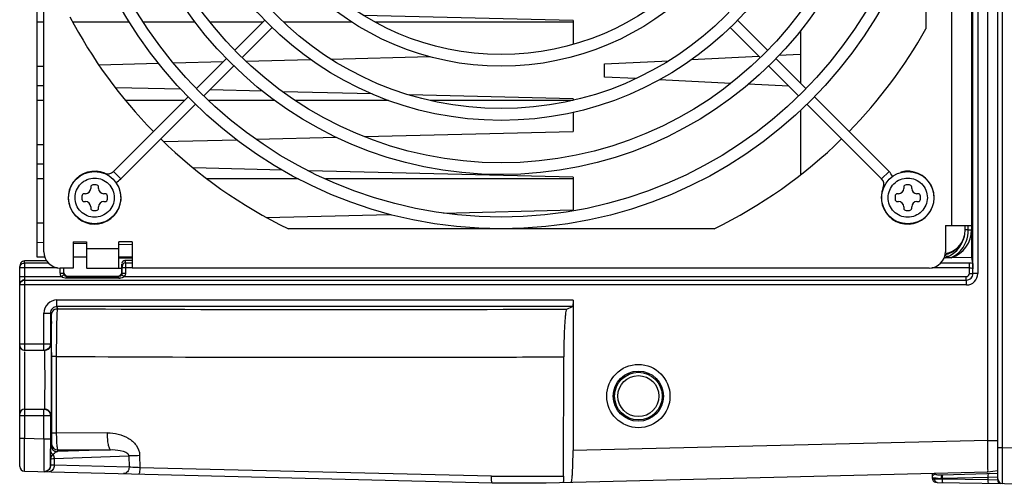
# Model space of a CAD drawing. Header units: inches. Extents: x 0 to 117, y 0 to 83.
# Tile 27 of 69: x 47.55 to 53.48, y 63.71 to 66.51. Entities that reach past the tile are written whole.
import ezdxf

# ---------------------------------------------------------------- set-up
doc = ezdxf.new("R2010")
doc.units = ezdxf.units.IN
doc.header["$LTSCALE"] = 6.431102
doc.header["$MEASUREMENT"] = 0
doc.layers.get('0').update_dxf_attribs({"linetype": 'CONTINUOUS'})

msp = doc.modelspace()

# ---------------------------------------------------------------- linework, layer by layer
at = {"color": 7, "linetype": 'CONTINUOUS'}
for p, q in [((53.4414, 63.7307), (53.4414, 73.2087)), ((53.4685, 73.012), (53.4685, 63.9273)), ((53.3823, 63.9697), (53.3823, 72.9696)), ((53.3218, 70.7269), (53.3218, 64.9762)), ((53.2914, 64.9766), (53.2922, 70.7265)), ((47.6934, 65.1078), (47.6934, 70.659)), ((53.2839, 70.6316), (53.2839, 65.0718)), ((53.1658, 65.2653), (53.1658, 70.5016)), ((47.654, 65.0742), (47.654, 70.3145)), ((53.0083, 67.2489), (53.0083, 66.4502)), ((50.8823, 66.5015), (49.6182, 66.5323)), ((47.6934, 66.4916), (47.654, 66.4916)), ((48.21, 66.4916), (47.8683, 66.4916)), ((48.6051, 66.4916), (48.2936, 66.4916)), ((49.0129, 66.4916), (48.6951, 66.4916)), ((48.8437, 66.3224), (49.025, 66.5037)), ((48.8882, 66.2779), (49.0687, 66.4583)), ((49.5505, 66.4916), (49.1373, 66.4916)), ((50.8823, 66.4916), (49.6887, 66.4916)), ((50.8823, 66.5015), (50.8823, 66.3572)), ((52.0103, 66.2779), (51.8298, 66.4583)), ((52.0548, 66.3224), (51.8736, 66.5037)), ((52.2524, 66.4396), (52.2524, 66.1248)), ((49.4231, 66.2691), (50.0188, 66.2836)), ((51.5967, 66.2654), (52.0025, 66.2857)), ((52.1232, 66.2917), (52.2524, 66.2982)), ((47.654, 66.2259), (47.6934, 66.2269)), ((48.024, 66.2349), (48.3846, 66.2437)), ((48.4742, 66.2459), (48.7745, 66.2532)), ((48.6126, 66.0913), (48.7936, 66.2723)), ((48.6572, 66.0468), (48.8381, 66.2278)), ((48.911, 66.2566), (49.3009, 66.2661)), ((51.0713, 66.2391), (51.4593, 66.2585)), ((51.0713, 66.1604), (51.0713, 66.2391)), ((52.2414, 66.0468), (52.0604, 66.2278)), ((52.2859, 66.0913), (52.105, 66.2723)), ((51.2594, 66.151), (51.0713, 66.1604)), ((47.6934, 66.1068), (47.654, 66.1078)), ((51.8327, 66.1223), (51.4023, 66.1439)), ((52.1834, 66.1048), (51.9379, 66.1171)), ((48.1121, 65.5908), (48.5621, 66.0408)), ((48.5196, 66.0867), (48.1245, 66.0963)), ((49.0123, 66.0747), (48.6928, 66.0825)), ((49.6723, 66.0586), (49.1337, 66.0717)), ((50.8823, 66.0291), (49.8942, 66.0532)), ((52.7864, 65.5908), (52.3364, 66.0408)), ((47.6934, 66.0191), (47.654, 66.0191)), ((48.1567, 65.5463), (48.6073, 65.997)), ((48.5404, 66.0191), (48.1854, 66.0191)), ((49.0854, 66.0191), (48.6867, 66.0191)), ((49.7699, 66.0191), (49.2074, 66.0191)), ((50.8823, 66.0191), (50.0223, 66.0191)), ((50.8823, 66.0291), (50.8823, 66.0207)), ((52.7419, 65.5463), (52.2912, 65.997)), ((50.8823, 65.9477), (50.8823, 65.8322)), ((52.2524, 65.9594), (52.2524, 65.5707)), ((49.6246, 65.8015), (50.8823, 65.8322)), ((47.654, 65.7535), (47.6934, 65.7544)), ((48.4138, 65.772), (48.856, 65.7828)), ((48.9722, 65.7856), (49.4565, 65.7974)), ((47.6934, 65.6344), (47.654, 65.6354)), ((48.0606, 65.5806), (48.0598, 65.5788)), ((48.1121, 65.5908), (48.1567, 65.5463)), ((49.1324, 65.5993), (48.5947, 65.6124)), ((50.8823, 65.5566), (49.2872, 65.5955)), ((52.7419, 65.5463), (52.7864, 65.5908)), ((52.858, 65.5875), (52.8585, 65.5855)), ((47.6934, 65.5467), (47.654, 65.5467)), ((48.0091, 65.5102), (47.9894, 65.5102)), ((49.2271, 65.5467), (48.678, 65.5467)), ((50.8823, 65.5467), (49.3901, 65.5467)), ((50.8823, 65.5566), (50.8823, 65.3598)), ((52.9091, 65.5102), (52.8894, 65.5102)), ((47.9442, 65.4571), (47.9363, 65.4571)), ((47.9757, 65.4964), (47.9757, 65.4886)), ((48.0229, 65.4886), (48.0229, 65.4964)), ((48.0623, 65.4571), (48.0544, 65.4571)), ((48.1533, 65.4747), (48.1513, 65.4742)), ((52.7521, 65.4947), (52.754, 65.4939)), ((52.8442, 65.4571), (52.8363, 65.4571)), ((52.8757, 65.4964), (52.8757, 65.4886)), ((52.9229, 65.4886), (52.9229, 65.4964)), ((52.9623, 65.4571), (52.9544, 65.4571)), ((47.9225, 65.4433), (47.9225, 65.4236)), ((47.9363, 65.4098), (47.9442, 65.4098)), ((48.0544, 65.4098), (48.0623, 65.4098)), ((48.076, 65.4236), (48.076, 65.4433)), ((52.8225, 65.4433), (52.8225, 65.4236)), ((52.8363, 65.4098), (52.8442, 65.4098)), ((52.9544, 65.4098), (52.9623, 65.4098)), ((52.976, 65.4236), (52.976, 65.4433)), ((47.9757, 65.3783), (47.9757, 65.3704)), ((47.9894, 65.3567), (48.0091, 65.3567)), ((48.0229, 65.3704), (48.0229, 65.3783)), ((49.034, 65.3147), (49.7793, 65.3329)), ((50.1007, 65.3407), (50.8823, 65.3598)), ((52.8757, 65.3783), (52.8757, 65.3704)), ((52.8894, 65.3567), (52.9091, 65.3567)), ((52.9229, 65.3704), (52.9229, 65.3783)), ((47.654, 65.281), (47.6934, 65.282)), ((51.7318, 65.2456), (49.1667, 65.2456)), ((53.1264, 65.2653), (53.2839, 65.2653)), ((53.1264, 65.2653), (53.1264, 65.1078)), ((53.2445, 65.239), (53.2445, 65.2653)), ((53.2448, 65.239), (53.2445, 65.239)), ((53.2642, 65.2398), (53.2448, 65.239)), ((53.2642, 65.2398), (53.2642, 65.2653)), ((53.2642, 65.2398), (53.2839, 65.2398)), ((47.6947, 65.1619), (47.654, 65.1629)), ((47.949, 65.1557), (47.8703, 65.1576)), ((47.8705, 65.1669), (47.8705, 65.0094)), ((47.8705, 65.1669), (47.9493, 65.1669)), ((47.9493, 65.1669), (47.9493, 65.0096)), ((48.1461, 65.0094), (48.1461, 65.1669)), ((48.2249, 65.1669), (48.1461, 65.1669)), ((48.2244, 65.149), (48.1467, 65.1509)), ((48.2249, 65.1669), (48.2249, 65.0094)), ((53.2402, 65.1999), (53.2381, 65.1925)), ((47.9493, 65.1275), (48.1461, 65.1275)), ((47.5769, 65.0481), (47.5768, 65.0521)), ((47.5772, 65.04), (47.5769, 65.0481)), ((47.5772, 65.04), (47.5772, 64.5136)), ((47.5772, 65.04), (47.7207, 65.04)), ((47.6995, 65.0743), (47.654, 65.0743)), ((47.9493, 65.0743), (47.8705, 65.0743)), ((48.2249, 65.0743), (48.1461, 65.0743)), ((48.2249, 65.0685), (48.1461, 65.0685)), ((48.1623, 65.0344), (48.1651, 65.0205)), ((48.1623, 64.981), (48.1623, 65.0344)), ((48.2249, 65.0544), (48.1819, 65.0542)), ((48.1819, 65.0542), (48.1848, 65.04)), ((48.1848, 65.04), (48.2249, 65.04)), ((48.1848, 65.04), (48.185, 65.0107)), ((53.0991, 65.04), (53.2718, 65.04)), ((53.2839, 65.0718), (53.1618, 65.0714)), ((53.2718, 64.977), (53.2718, 65.04)), ((53.2839, 65.0718), (53.2904, 65.0395)), ((47.5477, 64.9091), (47.5477, 65.0185)), ((47.776, 65.0107), (47.5477, 65.0107)), ((47.8705, 65.0094), (47.7918, 65.0094)), ((47.7923, 64.978), (47.7923, 65.0094)), ((47.7923, 64.978), (47.812, 64.978)), ((47.812, 65.0107), (47.812, 64.978)), ((47.9493, 65.0094), (48.1623, 65.0094)), ((48.1651, 65.0205), (48.1653, 65.0107)), ((48.1653, 64.978), (48.1653, 65.0107)), ((48.185, 65.0107), (48.1653, 65.0107)), ((48.1653, 64.978), (48.185, 64.978)), ((48.185, 65.0107), (48.185, 64.978)), ((48.2249, 65.0101), (48.185, 65.0107)), ((53.028, 65.0094), (48.2249, 65.0094)), ((53.2718, 65.0107), (53.0438, 65.0107)), ((53.2718, 64.977), (53.2914, 64.977)), ((47.5477, 64.9573), (47.7981, 64.9575)), ((47.5772, 64.9369), (53.2525, 64.9369)), ((47.8148, 64.9678), (47.7981, 64.9575)), ((47.8315, 64.9479), (47.8315, 64.9582)), ((47.8315, 64.9582), (48.1458, 64.9582)), ((48.1458, 64.9479), (47.8315, 64.9479)), ((47.8344, 64.9611), (48.1426, 64.9613)), ((48.1458, 64.9479), (48.1458, 64.9582)), ((48.1794, 64.9576), (53.2526, 64.9576)), ((53.2529, 64.9073), (53.2521, 64.9576)), ((47.5477, 63.8141), (47.5477, 64.9073)), ((53.2529, 64.9073), (47.5477, 64.9073)), ((47.7716, 64.8167), (50.8823, 64.8167)), ((47.7724, 64.7771), (47.7724, 64.8167)), ((50.8823, 64.8165), (50.8823, 63.9086)), ((47.6937, 64.7378), (47.7331, 64.7378)), ((47.6937, 64.513), (47.6937, 64.7375)), ((47.7331, 64.7378), (47.7331, 64.5523)), ((47.7767, 64.7642), (47.7724, 64.7771)), ((50.88, 64.7771), (47.7724, 64.7771)), ((50.8445, 64.762), (50.88, 64.7771)), ((47.5477, 64.5523), (47.7331, 64.5523)), ((47.6937, 64.513), (47.5772, 64.513)), ((47.5772, 64.5036), (47.5772, 63.9815)), ((47.7396, 64.5011), (47.7396, 64.4754)), ((47.7396, 64.4754), (47.7397, 64.0129)), ((47.7704, 64.0139), (47.7703, 64.4764)), ((50.8253, 63.7541), (50.8265, 64.4742)), ((47.5772, 64.1586), (47.6937, 64.1586)), ((47.6937, 63.9786), (47.6937, 64.1586)), ((47.7331, 64.1193), (47.5477, 64.1193)), ((47.7331, 64.1193), (47.7331, 63.9786)), ((47.5772, 63.9815), (47.5477, 63.9815)), ((47.577, 63.9206), (47.5772, 63.9815)), ((47.6937, 63.9786), (47.5772, 63.9815)), ((47.7331, 63.9786), (47.6937, 63.9786)), ((48.0769, 64.0156), (47.7704, 64.0139)), ((53.3823, 63.9698), (50.8823, 63.9087)), ((53.3823, 63.9697), (53.4414, 63.9697)), ((47.5769, 63.883), (47.577, 63.9206)), ((47.7337, 63.845), (47.7332, 63.9198)), ((47.7346, 63.8887), (47.7348, 63.9043)), ((47.7348, 63.9043), (47.7348, 63.909)), ((47.7392, 63.9522), (47.7358, 63.942)), ((48.0948, 63.9146), (47.7752, 63.9026)), ((47.7752, 63.9026), (47.7786, 63.9129)), ((47.7786, 63.9129), (48.0948, 63.9146)), ((53.4414, 63.9273), (53.4685, 63.9273)), ((53.4685, 63.9273), (53.4684, 63.9047)), ((53.4684, 63.9047), (53.4684, 63.8823)), ((53.4685, 63.9273), (53.7564, 63.9223)), ((47.5767, 63.8352), (47.5769, 63.883)), ((47.7344, 63.859), (47.7346, 63.8887)), ((47.7344, 63.8213), (47.7344, 63.859)), ((47.7557, 63.8613), (48.2055, 63.8782)), ((47.7557, 63.8613), (47.7557, 63.8204)), ((48.2055, 63.8782), (48.2069, 63.8094)), ((48.2706, 63.8807), (48.2722, 63.8061)), ((53.4684, 63.8604), (53.4683, 63.8001)), ((53.4684, 63.8823), (53.4684, 63.8604)), ((47.5765, 63.7846), (47.5767, 63.8352)), ((47.7557, 63.8204), (47.7346, 63.8211)), ((48.2069, 63.8094), (47.7557, 63.8204)), ((50.3901, 63.7541), (48.2722, 63.8061)), ((53.3828, 63.7808), (53.4414, 63.7881)), ((53.4683, 63.8001), (53.4683, 63.7522)), ((47.5765, 63.7846), (50.3944, 63.7157)), ((47.6943, 63.7823), (47.6944, 63.782)), ((50.3901, 63.7541), (50.8253, 63.7541)), ((50.7207, 63.7157), (53.3828, 63.7808)), ((53.0477, 63.7402), (53.0477, 63.7726)), ((53.064, 63.7373), (53.0603, 63.7374)), ((53.0827, 63.7371), (53.064, 63.7373)), ((53.0801, 63.7617), (53.0752, 63.7623)), ((53.1061, 63.7368), (53.0827, 63.7371)), ((53.1028, 63.742), (53.1061, 63.742)), ((53.1061, 63.742), (53.383, 63.7493)), ((53.1061, 63.742), (53.1061, 63.7368)), ((53.383, 63.7319), (53.1061, 63.7368)), ((53.4414, 63.7704), (53.1079, 63.7616)), ((53.383, 63.7493), (53.4406, 63.7512)), ((53.383, 63.7319), (53.383, 63.7493)), ((53.4406, 63.7307), (53.383, 63.7319)), ((53.4683, 63.7522), (53.4684, 63.7156)), ((50.3944, 63.7157), (50.7207, 63.7157)), ((53.0727, 63.7178), (53.0763, 63.7177)), ((53.0765, 63.7177), (53.7564, 63.7058)), ((53.4684, 63.7156), (53.4684, 63.712)), ((53.4684, 63.712), (53.4685, 63.7108))]:
    msp.add_line(p, q, dxfattribs=at)
for points in [[(47.7346, 63.8211), (47.7345, 63.8211), (47.7345, 63.8211), (47.7345, 63.8211), (47.7345, 63.8211), (47.7344, 63.8211), (47.7344, 63.8212), (47.7344, 63.8212), (47.7344, 63.8212), (47.7344, 63.8213)], [(53.0477, 63.7402), (53.0481, 63.7359), (53.0496, 63.7315)], [(53.0496, 63.7315), (53.0519, 63.7275), (53.055, 63.7241), (53.0586, 63.7216), (53.0623, 63.7199)], [(53.0623, 63.7199), (53.0658, 63.7188), (53.0692, 63.7182), (53.0727, 63.7178)]]:
    msp.add_lwpolyline(points, dxfattribs=at)
for centre, radius in [((50.4493, 67.8834), 2.6378), ((50.4493, 67.8834), 2.5669), ((50.4493, 67.8834), 2.311), ((50.4493, 67.8834), 2.2402), ((50.4493, 67.8834), 1.9843), ((50.4493, 67.8834), 1.9134), ((50.4493, 67.8834), 1.6575), ((50.4493, 67.8834), 1.5866), ((47.9993, 65.4334), 0.1575), ((52.8993, 65.4334), 0.1575), ((51.276, 64.2374), 0.1905), ((51.276, 64.2374), 0.1511), ((51.276, 64.2374), 0.1434), ((51.276, 64.2374), 0.1237)]:
    msp.add_circle(centre, radius, dxfattribs=at)
for centre, radius, start, end in [((50.4493, 67.8834), 2.9331, 207.63677, 224.38664), ((50.4493, 67.8834), 2.9331, 315.61415, 330.7485), ((50.4493, 67.8834), 2.9331, 225.61595, 244.06999), ((50.4493, 67.8834), 2.9331, 295.93001, 314.38284), ((47.9993, 65.4334), 0.1594, 67.39269, 15), ((48.0787, 65.6243), 0.0472, 247.39269, 315), ((52.8993, 65.4334), 0.1594, 157.39269, 105), ((52.7085, 65.5129), 0.1102, 25.99834, 45), ((47.9894, 65.4964), 0.0138, 90, 180), ((48.0091, 65.4964), 0.0138, 0, 90), ((48.0787, 65.6243), 0.1102, 295.97205, 315), ((52.7085, 65.5129), 0.0472, 337.39269, 45), ((52.8894, 65.4964), 0.0138, 90, 180), ((52.9091, 65.4964), 0.0138, 0, 90), ((47.9363, 65.4433), 0.0138, 90, 180), ((47.9442, 65.4886), 0.0315, 270, 360), ((48.0544, 65.4886), 0.0315, 180, 270), ((48.0623, 65.4433), 0.0138, 0, 90), ((52.8363, 65.4433), 0.0138, 90, 180), ((52.8442, 65.4886), 0.0315, 270, 360), ((52.9544, 65.4886), 0.0315, 180, 270), ((52.9623, 65.4433), 0.0138, 0, 90), ((47.9363, 65.4236), 0.0138, 180, 270), ((47.9442, 65.3783), 0.0315, 0, 90), ((48.0544, 65.3783), 0.0315, 90, 180), ((48.0623, 65.4236), 0.0138, 270, 360), ((52.8363, 65.4236), 0.0138, 180, 270), ((52.8442, 65.3783), 0.0315, 0, 90), ((52.9544, 65.3783), 0.0315, 90, 180), ((52.9623, 65.4236), 0.0138, 270, 360), ((47.9894, 65.3704), 0.0138, 180, 270), ((48.0091, 65.3704), 0.0138, 270, 360), ((52.8894, 65.3704), 0.0138, 180, 270), ((52.9091, 65.3704), 0.0138, 270, 360), ((53.0674, 65.239), 0.1772, 288.90445, 0.00001), ((53.1068, 65.2398), 0.1772, 288.11066, 359.99685), ((53.1068, 65.2344), 0.1378, 280.28533, 345.6865), ((47.7918, 65.1078), 0.0984, 180, 270), ((53.028, 65.1078), 0.0984, 270, 360), ((47.5773, 65.0106), 0.0294, 90.05748, 100.09244), ((47.6356, 37.812), 27.2406, 89.84209, 90.12397), ((47.5863, 65.0185), 0.0386, 173.36491, 180.01487), ((53.2529, 64.9762), 0.0393, 269.7854, 0.06761), ((53.2529, 64.9762), 0.0689, 269.99598, 0.00442), ((47.5769, 64.9081), 0.0292, 169.81743, 179.94147), ((47.5773, 64.9077), 0.0292, 90.05844, 100.1751), ((48.1438, 65.0561), 0.1082, 271.03635, 273.53024), ((47.7724, 64.7378), 0.0393, 89.98723, 180.06549), ((47.7768, 64.7248), 0.0394, 119.31216, 179.96306), ((49.52, 349.7977), 285.0388, 269.649582, 270.266244), ((38.3887, 64.5638), 9.3506, 0.34108, 0.67764), ((26.4458, 64.4844), 21.2938, 0.04484, 0.36352), ((47.5772, 64.5425), 0.0295, 180.0007, 270), ((47.6965, 64.5523), 0.0394, 269.98086, 0.02132), ((49.515, 359.4898), 295.0185, 269.661156, 270.143957), ((47.5772, 64.1291), 0.0295, 90, 179.99968), ((47.6965, 64.1193), 0.0394, 359.97869, 90.01913), ((64.6409, 63.9778), 16.9078, 179.9972, 180.19674), ((47.7752, 63.942), 0.0394, 180.01764, 269.90087), ((47.7786, 63.9523), 0.0394, 180.0994, 269.98688), ((47.77, 63.9166), 0.0379, 230.69981, 236.01811), ((47.7856, 63.8621), 0.0434, 142.06582, 147.8341), ((47.5772, 63.8141), 0.0295, 180, 268.60003), ((47.6949, 63.8209), 0.0389, 269.14864, 0.0738), ((53.0852, 64.1905), 0.4489, 269.67997, 272.25044), ((53.469, 63.7384), 0.0276, 180.00103, 269), ((53.4611, 63.7307), 0.0197, 180, 269)]:
    msp.add_arc(centre, radius, start, end, dxfattribs=at)
for centre, major_axis, ratio, start_param, end_param in [((48.182, 65.0344), (0, 0.0199), 0.991111, 0.003417, 1.391871), ((52.232, 65.0718), (1.5887, 0.0059), 0.002265, -0.977956, -0.943228)]:
    msp.add_ellipse(centre, major_axis=major_axis, ratio=ratio, start_param=start_param, end_param=end_param, dxfattribs=at)
for points, knots in [([(47.9987, 65.3152), (47.9685, 65.3152), (47.9059, 65.3414), (47.8686, 65.434), (47.9069, 65.5265), (47.9697, 65.5517), (47.9999, 65.5517)], [0, 0, 0, 0, 0.250057, 0.5, 0.749944, 1, 1, 1, 1]), ([(47.9999, 65.5517), (48.03, 65.5517), (48.0926, 65.5254), (48.13, 65.4328), (48.0917, 65.3404), (48.0288, 65.3152), (47.9987, 65.3152)], [0, 0, 0, 0, 0.250057, 0.5, 0.749944, 1, 1, 1, 1]), ([(52.781, 65.434), (52.781, 65.4642), (52.8073, 65.5268), (52.8999, 65.5642), (52.9923, 65.5259), (53.0175, 65.463), (53.0175, 65.4329)], [0, 0, 0, 0, 0.250057, 0.5, 0.749944, 1, 1, 1, 1]), ([(53.0175, 65.4329), (53.0175, 65.4027), (52.9913, 65.3401), (52.8987, 65.3027), (52.8062, 65.341), (52.781, 65.4039), (52.781, 65.434)], [0, 0, 0, 0, 0.250057, 0.5, 0.749944, 1, 1, 1, 1]), ([(47.5768, 65.0522), (47.5726, 65.0522), (47.558, 65.0481), (47.5491, 65.0331), (47.548, 65.0229)], [0, 0, 0, 0, 0.292533, 1, 1, 1, 1]), ([(53.2904, 65.0395), (53.2906, 65.0381), (53.2909, 65.0263), (53.2913, 65.0146), (53.2914, 65.0044)], [0, 0, 0, 0, 0.124813, 1, 1, 1, 1]), ([(53.2718, 65.0107), (53.2764, 65.0107), (53.2827, 65.0102), (53.2912, 65.0068), (53.2914, 65.0044)], [0, 0, 0, 0, 0.65936, 1, 1, 1, 1]), ([(53.3218, 64.9762), (53.3149, 64.9762), (53.3053, 64.9774), (53.295, 64.9751), (53.2922, 64.9763)], [0, 0, 0, 0, 0.697962, 1, 1, 1, 1]), ([(47.8315, 64.9582), (47.8285, 64.9582), (47.822, 64.9581), (47.8181, 64.9645), (47.8182, 64.9674)], [0, 0, 0, 0, 0.509435, 1, 1, 1, 1]), ([(48.1504, 64.9596), (48.15, 64.9597), (48.1491, 64.9601), (48.1482, 64.9605), (48.1478, 64.9608)], [0, 0, 0, 0, 0.473543, 1, 1, 1, 1]), ([(48.1568, 64.9609), (48.1559, 64.9603), (48.1539, 64.9593), (48.1515, 64.9593), (48.1504, 64.9596)], [0, 0, 0, 0, 0.489329, 1, 1, 1, 1]), ([(48.1627, 64.9682), (48.1635, 64.9663), (48.1708, 64.9643), (48.1756, 64.9602), (48.1795, 64.9577)], [0, 0, 0, 0, 0.305559, 1, 1, 1, 1]), ([(47.7716, 64.8167), (47.7516, 64.8163), (47.7102, 64.7992), (47.6938, 64.7575), (47.6937, 64.7375)], [0, 0, 0, 0, 0.500134, 1, 1, 1, 1]), ([(50.8823, 64.8165), (50.8823, 64.8073), (50.8829, 64.7944), (50.8806, 64.7828), (50.881, 64.7776), (50.88, 64.7771)], [0, 0, 0, 0, 0.695913, 0.913848, 1, 1, 1, 1]), ([(47.7703, 64.4765), (47.7701, 64.5131), (47.7708, 64.5805), (47.7716, 64.6598), (47.7732, 64.7111), (47.7736, 64.7377), (47.7757, 64.7539), (47.7756, 64.7623), (47.7767, 64.7642)], [0, 0, 0, 0, 0.381774, 0.70251, 0.825556, 0.917787, 0.97648, 1, 1, 1, 1]), ([(50.8445, 64.762), (50.8422, 64.761), (50.8403, 64.7513), (50.8369, 64.736), (50.8343, 64.709), (50.8304, 64.658), (50.8275, 64.5784), (50.8266, 64.5109), (50.8265, 64.4742)], [0, 0, 0, 0, 0.025854, 0.084968, 0.176975, 0.29944, 0.619122, 1, 1, 1, 1]), ([(47.7374, 64.7249), (47.7388, 64.7205), (47.7369, 64.7031), (47.7385, 64.6866), (47.7387, 64.6744)], [0, 0, 0, 0, 0.27595, 1, 1, 1, 1]), ([(47.6965, 64.513), (47.6976, 64.513), (47.6957, 64.5058), (47.698, 64.4984), (47.6972, 64.4808), (47.698, 64.4596), (47.698, 64.4329), (47.6983, 64.3913), (47.6984, 64.3358), (47.6983, 64.2804), (47.698, 64.2387), (47.698, 64.212), (47.6972, 64.1908), (47.698, 64.1732), (47.6957, 64.1658), (47.6976, 64.1586), (47.6965, 64.1586)], [0, 0, 0, 0, 0.00968, 0.038127, 0.084342, 0.146504, 0.222251, 0.308676, 0.49998, 0.691286, 0.777715, 0.853474, 0.915645, 0.961869, 0.990319, 1, 1, 1, 1]), ([(47.7358, 64.5523), (47.7372, 64.5524), (47.7347, 64.5434), (47.7376, 64.5346), (47.7365, 64.513), (47.7374, 64.4872), (47.7374, 64.4545), (47.7377, 64.4036), (47.7377, 64.3358), (47.7377, 64.2681), (47.7374, 64.2171), (47.7374, 64.1845), (47.7365, 64.1586), (47.7376, 64.1371), (47.7347, 64.1281), (47.7372, 64.1193), (47.7358, 64.1193)], [0, 0, 0, 0, 0.009645, 0.038102, 0.084312, 0.146472, 0.222228, 0.308658, 0.499967, 0.691282, 0.777719, 0.853484, 0.915661, 0.961883, 0.99033, 1, 1, 1, 1]), ([(47.7703, 64.4764), (47.7631, 64.4764), (47.7528, 64.4772), (47.7442, 64.4752), (47.7399, 64.4762), (47.7396, 64.4754)], [0, 0, 0, 0, 0.701416, 0.91491, 1, 1, 1, 1]), ([(47.6937, 63.9786), (47.6936, 63.9547), (47.6935, 63.9101), (47.693, 63.8508), (47.6942, 63.8095), (47.6931, 63.7885), (47.6943, 63.7823)], [0, 0, 0, 0, 0.366208, 0.681747, 0.903204, 1, 1, 1, 1]), ([(47.7397, 64.0129), (47.7397, 64.0059), (47.7396, 63.986), (47.74, 63.966), (47.7393, 63.953)], [0, 0, 0, 0, 0.349588, 1, 1, 1, 1]), ([(47.7704, 64.0139), (47.7632, 64.0139), (47.7529, 64.0147), (47.7443, 64.0127), (47.74, 64.0137), (47.7397, 64.0129)], [0, 0, 0, 0, 0.701631, 0.915133, 1, 1, 1, 1]), ([(47.7786, 63.9129), (47.7757, 63.9138), (47.7755, 63.9275), (47.7717, 63.9457), (47.771, 63.9781), (47.7704, 64.0012), (47.7704, 64.0139)], [0, 0, 0, 0, 0.08817, 0.306445, 0.626369, 1, 1, 1, 1]), ([(48.0769, 64.0156), (48.1194, 64.0161), (48.186, 64.0012), (48.2535, 63.9455), (48.2703, 63.9023), (48.2706, 63.8807)], [0, 0, 0, 0, 0.497042, 0.748476, 1, 1, 1, 1]), ([(48.0948, 63.9146), (48.0912, 63.9151), (48.0856, 63.9279), (48.0812, 63.9477), (48.0776, 63.9796), (48.0769, 64.0029), (48.0769, 64.0156)], [0, 0, 0, 0, 0.104385, 0.323836, 0.637166, 1, 1, 1, 1]), ([(53.3828, 63.7808), (53.3816, 63.7808), (53.3839, 63.7885), (53.3819, 63.7963), (53.3829, 63.8151), (53.3824, 63.8377), (53.3826, 63.8662), (53.3824, 63.9106), (53.3819, 63.9457), (53.3823, 63.9698)], [0, 0, 0, 0, 0.019267, 0.076196, 0.16861, 0.293009, 0.4445, 0.617345, 1, 1, 1, 1]), ([(47.7348, 63.909), (47.7349, 63.9172), (47.7359, 63.928), (47.7349, 63.9393), (47.7358, 63.942)], [0, 0, 0, 0, 0.745054, 1, 1, 1, 1]), ([(48.0948, 63.9146), (48.1146, 63.915), (48.15, 63.913), (48.2031, 63.8981), (48.2055, 63.8782)], [0, 0, 0, 0, 0.496943, 1, 1, 1, 1]), ([(50.8708, 63.7194), (50.8722, 63.7194), (50.8738, 63.7262), (50.8757, 63.7354), (50.8775, 63.7536), (50.8799, 63.7872), (50.8818, 63.84), (50.8823, 63.8845), (50.8823, 63.9086)], [0, 0, 0, 0, 0.022649, 0.080399, 0.17286, 0.29681, 0.619411, 1, 1, 1, 1]), ([(47.7344, 63.8213), (47.7343, 63.822), (47.734, 63.83), (47.7338, 63.8379), (47.7337, 63.845)], [0, 0, 0, 0, 0.095997, 1, 1, 1, 1]), ([(47.7344, 63.859), (47.7346, 63.8662), (47.74, 63.8758), (47.7467, 63.8832), (47.7489, 63.8852)], [0, 0, 0, 0, 0.711679, 1, 1, 1, 1]), ([(47.7344, 63.859), (47.7349, 63.8609), (47.7452, 63.8592), (47.7505, 63.8611), (47.7557, 63.8613)], [0, 0, 0, 0, 0.267037, 1, 1, 1, 1]), ([(48.2055, 63.8782), (48.2097, 63.8784), (48.2314, 63.8796), (48.2532, 63.8803), (48.2706, 63.8807)], [0, 0, 0, 0, 0.197454, 1, 1, 1, 1]), ([(47.7344, 63.8213), (47.7344, 63.8122), (47.7277, 63.7935), (47.7102, 63.784), (47.7013, 63.7825)], [0, 0, 0, 0, 0.499574, 1, 1, 1, 1]), ([(48.2069, 63.8094), (48.2068, 63.7994), (48.2012, 63.7799), (48.1823, 63.7698), (48.1737, 63.77)], [0, 0, 0, 0, 0.535236, 1, 1, 1, 1]), ([(48.2722, 63.8061), (48.2658, 63.8064), (48.244, 63.8074), (48.2223, 63.8084), (48.2069, 63.8094)], [0, 0, 0, 0, 0.292221, 1, 1, 1, 1]), ([(48.2722, 63.8061), (48.2719, 63.797), (48.2709, 63.7842), (48.2684, 63.7727), (48.2663, 63.7677), (48.265, 63.7678)], [0, 0, 0, 0, 0.690333, 0.905857, 1, 1, 1, 1]), ([(50.3944, 63.7157), (50.3933, 63.7157), (50.3923, 63.7211), (50.3903, 63.7318), (50.3901, 63.745), (50.3901, 63.7541)], [0, 0, 0, 0, 0.084128, 0.298663, 1, 1, 1, 1]), ([(50.8253, 63.7541), (50.8253, 63.7502), (50.8251, 63.7383), (50.8251, 63.7262), (50.8237, 63.7182)], [0, 0, 0, 0, 0.321659, 1, 1, 1, 1]), ([(53.0485, 63.747), (53.0482, 63.7474), (53.0478, 63.7481), (53.0477, 63.7489), (53.0477, 63.7493)], [0, 0, 0, 0, 0.506479, 1, 1, 1, 1]), ([(53.0603, 63.7374), (53.0587, 63.7374), (53.0548, 63.7377), (53.0492, 63.7373), (53.0479, 63.7396)], [0, 0, 0, 0, 0.385584, 1, 1, 1, 1]), ([(53.0827, 63.7416), (53.075, 63.7417), (53.0641, 63.7419), (53.0508, 63.7438), (53.0485, 63.747)], [0, 0, 0, 0, 0.658057, 1, 1, 1, 1]), ([(53.0673, 63.7661), (53.0671, 63.7664), (53.0668, 63.767), (53.0667, 63.7677), (53.0667, 63.7681)], [0, 0, 0, 0, 0.496827, 1, 1, 1, 1]), ([(53.0752, 63.7623), (53.0734, 63.7626), (53.0705, 63.7633), (53.0679, 63.765), (53.0673, 63.7661)], [0, 0, 0, 0, 0.591585, 1, 1, 1, 1]), ([(53.1082, 63.7616), (53.1008, 63.7614), (53.0915, 63.7612), (53.0821, 63.7616), (53.0801, 63.7617)], [0, 0, 0, 0, 0.784334, 1, 1, 1, 1]), ([(53.1052, 63.7588), (53.1057, 63.7596), (53.1069, 63.761), (53.1086, 63.7616), (53.1094, 63.7617)], [0, 0, 0, 0, 0.539454, 1, 1, 1, 1]), ([(53.1106, 63.7617), (53.1084, 63.7616), (53.1063, 63.7522), (53.1059, 63.7467), (53.1061, 63.742)], [0, 0, 0, 0, 0.326361, 1, 1, 1, 1]), ([(53.383, 63.7493), (53.3829, 63.7539), (53.3833, 63.7595), (53.3854, 63.7689), (53.3876, 63.769)], [0, 0, 0, 0, 0.673117, 1, 1, 1, 1]), ([(53.3878, 63.7122), (53.3855, 63.7123), (53.3833, 63.7217), (53.383, 63.7273), (53.383, 63.7319)], [0, 0, 0, 0, 0.326428, 1, 1, 1, 1]), ([(53.107, 63.7244), (53.1073, 63.7225), (53.1079, 63.72), (53.1098, 63.7171), (53.1108, 63.7171)], [0, 0, 0, 0, 0.659554, 1, 1, 1, 1])]:
    msp.add_open_spline(points, degree=3, knots=knots, dxfattribs=at)
for points in [[(53.2511, 65.1685), (53.2599, 65.191), (53.2643, 65.2156), (53.2642, 65.2398)], [(53.2381, 65.1925), (53.2327, 65.1745), (53.2235, 65.1574), (53.2119, 65.1427)], [(53.2247, 65.1224), (53.2357, 65.1363), (53.2446, 65.152), (53.2511, 65.1685)], [(53.1931, 65.1229), (53.1727, 65.1053), (53.1469, 65.0927), (53.1205, 65.0876)], [(53.1868, 65.0874), (53.2012, 65.0969), (53.214, 65.1089), (53.2247, 65.1224)], [(53.2119, 65.1427), (53.2062, 65.1356), (53.1999, 65.1289), (53.1931, 65.1229)], [(47.5477, 65.0107), (47.5477, 65.0233), (47.5597, 65.0373), (47.5721, 65.0395)], [(48.1848, 65.04), (48.1755, 65.0399), (48.1651, 65.0297), (48.1651, 65.0205)], [(53.132, 65.0797), (53.129, 65.0811), (53.1261, 65.083), (53.1235, 65.0851)], [(53.1436, 65.079), (53.1401, 65.0774), (53.1356, 65.0782), (53.132, 65.0797)], [(53.1576, 65.0723), (53.1678, 65.0763), (53.1777, 65.0814), (53.1868, 65.0874)], [(53.2718, 65.04), (53.2776, 65.04), (53.2834, 65.0401), (53.2892, 65.0393)], [(47.7981, 64.9575), (47.7947, 64.9632), (47.7913, 64.9711), (47.7944, 64.977)], [(47.8148, 64.9678), (47.813, 64.9708), (47.812, 64.9745), (47.812, 64.978)], [(47.8147, 64.9808), (47.8147, 64.9716), (47.8249, 64.9612), (47.8341, 64.9612)], [(48.1423, 64.9612), (48.1517, 64.9612), (48.1623, 64.9716), (48.1623, 64.981)], [(48.1627, 64.9682), (48.1644, 64.9711), (48.1653, 64.9746), (48.1653, 64.978)], [(48.185, 64.978), (48.185, 64.9715), (48.1836, 64.9632), (48.1781, 64.9596)], [(53.2526, 64.9576), (53.2617, 64.9574), (53.2716, 64.9679), (53.2718, 64.977)], [(47.5477, 64.9073), (47.5477, 64.92), (47.5597, 64.9342), (47.5721, 64.9364)], [(47.5582, 64.9308), (47.5531, 64.9264), (47.5493, 64.9199), (47.5482, 64.9133)], [(47.5772, 64.9377), (47.5705, 64.9377), (47.5634, 64.9351), (47.5582, 64.9308)], [(47.8315, 64.9479), (47.82, 64.948), (47.8073, 64.9504), (47.7981, 64.9574)], [(48.1795, 64.9576), (48.1714, 64.9514), (48.1606, 64.9488), (48.1505, 64.9481)], [(48.1627, 64.9682), (48.1611, 64.9655), (48.1593, 64.9627), (48.1568, 64.9609)], [(47.7575, 64.7592), (47.7633, 64.7624), (47.7701, 64.7642), (47.7767, 64.7642)], [(47.7215, 64.5245), (47.7144, 64.5174), (47.7038, 64.513), (47.6937, 64.513)], [(47.7331, 64.5523), (47.7331, 64.5423), (47.7287, 64.5316), (47.7215, 64.5245)], [(50.2562, 64.4722), (50.4463, 64.4727), (50.6364, 64.4734), (50.8265, 64.4742)], [(47.6937, 64.1586), (47.7038, 64.1586), (47.7145, 64.1542), (47.7216, 64.1471)], [(47.7216, 64.1471), (47.7287, 64.14), (47.7331, 64.1293), (47.7331, 64.1193)], [(47.746, 63.8873), (47.7397, 63.8925), (47.7349, 63.9009), (47.7348, 63.909)], [(47.7489, 63.8852), (47.7529, 63.8788), (47.7566, 63.8699), (47.7534, 63.8631)], [(47.7514, 63.8888), (47.7544, 63.8927), (47.7583, 63.8962), (47.7626, 63.8986)], [(47.7626, 63.8986), (47.7664, 63.9008), (47.7708, 63.9022), (47.7752, 63.9026)], [(47.7483, 63.7955), (47.7428, 63.7874), (47.7324, 63.7808), (47.7225, 63.781)], [(47.7557, 63.8204), (47.7557, 63.8117), (47.7531, 63.8027), (47.7483, 63.7955)], [(53.0477, 63.7493), (53.0477, 63.7582), (53.0578, 63.7678), (53.0667, 63.7681)], [(53.0765, 63.7177), (53.068, 63.7178), (53.0603, 63.7289), (53.0603, 63.7374)], [(53.1028, 63.742), (53.1027, 63.7476), (53.1024, 63.7539), (53.1052, 63.7588)], [(53.1061, 63.7368), (53.106, 63.7326), (53.1062, 63.7284), (53.107, 63.7244)]]:
    msp.add_open_spline(points, degree=3, dxfattribs=at)

doc.saveas('drawing.dxf')
